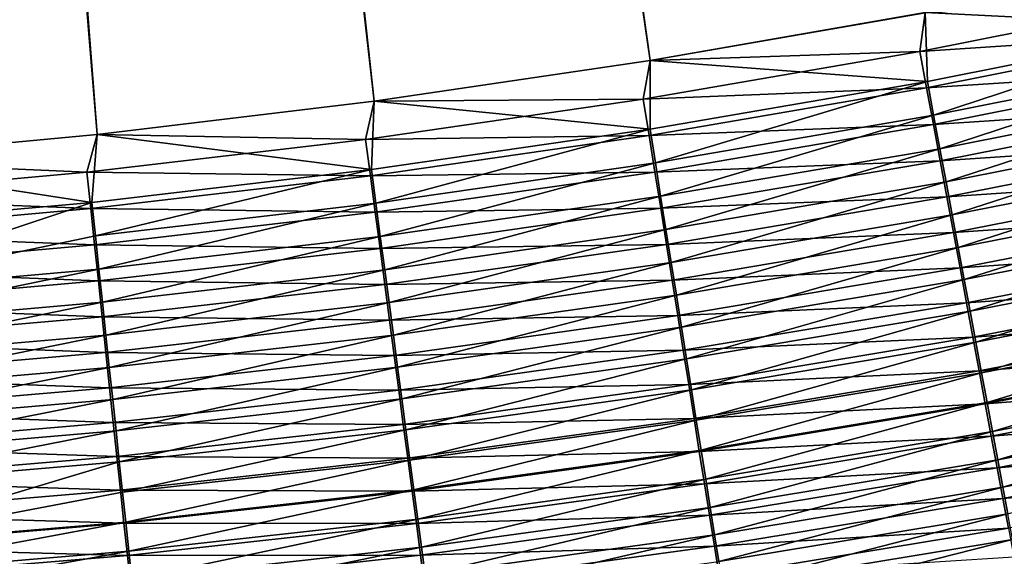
# Model space of a CAD drawing. Header units: metres. Extents: x 0 to 1400, y -1400 to 0.
# Tile 98 of 256: x 715 to 758, y -1167 to -1143. Entities that reach past the tile are written whole.
import ezdxf

# ---------------------------------------------------------------- set-up
doc = ezdxf.new("R2010")
doc.units = ezdxf.units.M

msp = doc.modelspace()

# ---------------------------------------------------------------- linework, layer by layer
at = {"layer": 'None'}
for points in [[(706.064941, -1149.53833, -500.477753), (718.218567, -1148.400024, -500.477753), (685.872009, -756.582703, -500.477753)], [(685.872009, -756.582703, -500.477753), (718.218567, -1148.400024, -500.477753), (730.337341, -1146.939453, -500.477753)], [(730.337341, -1146.939453, -500.477753), (742.413513, -1145.159546, -500.477753), (685.872009, -756.582703, -500.477753)], [(742.413513, -1145.159546, -500.477753), (754.439209, -1143.063354, -500.477753), (685.872009, -756.582703, -500.477753)], [(754.444397, -1143.070679, -503.477753), (742.417847, -1145.165405, -503.477753), (687.993347, -758.703979, -503.477753)], [(687.993347, -758.703979, -503.477753), (742.417847, -1145.165405, -503.477753), (730.340149, -1146.943359, -503.477753)], [(730.340149, -1146.943359, -503.477753), (718.219666, -1148.401978, -503.477753), (687.993347, -758.703979, -503.477753)], [(718.219666, -1148.401978, -503.477753), (706.064758, -1149.538818, -503.477753), (687.993347, -758.703979, -503.477753)], [(766.406616, -1140.654053, -500.477753), (754.439209, -1143.063354, -500.477753), (766.61615, -1143.67395, -500.347687)], [(754.2099, -1144.759644, -503.442657), (766.248596, -1142.351318, -503.442261), (766.588867, -1143.953613, -503.33551)], [(754.444397, -1143.070679, -503.477753), (766.248596, -1142.351318, -503.442261), (754.2099, -1144.759644, -503.442657)], [(754.439209, -1143.063354, -500.477753), (742.413513, -1145.159546, -500.477753), (754.539978, -1146.084106, -500.34903)], [(742.417847, -1145.165405, -503.477753), (754.444397, -1143.070679, -503.477753), (754.2099, -1144.759644, -503.442657)], [(766.61615, -1143.67395, -500.347687), (754.439209, -1143.063354, -500.477753), (754.539978, -1146.084106, -500.34903)], [(754.539978, -1146.084106, -500.34903), (754.813416, -1147.556519, -500.187653), (766.61615, -1143.67395, -500.347687)], [(754.813416, -1147.556519, -500.187653), (766.929199, -1145.146606, -500.18457), (766.61615, -1143.67395, -500.347687)], [(754.50708, -1146.361328, -503.337006), (754.2099, -1144.759644, -503.442657), (766.588867, -1143.953613, -503.33551)], [(766.588867, -1143.953613, -503.33551), (766.928406, -1145.552124, -503.157959), (754.50708, -1146.361328, -503.337006)], [(742.413513, -1145.159546, -500.477753), (730.337341, -1146.939453, -500.477753), (742.40332, -1148.174194, -500.350433)], [(730.340149, -1146.943359, -503.477753), (742.417847, -1145.165405, -503.477753), (742.110962, -1146.848755, -503.443054)], [(742.110962, -1146.848755, -503.443054), (754.2099, -1144.759644, -503.442657), (754.50708, -1146.361328, -503.337006)], [(742.417847, -1145.165405, -503.477753), (754.2099, -1144.759644, -503.442657), (742.110962, -1146.848755, -503.443054)], [(754.539978, -1146.084106, -500.34903), (742.413513, -1145.159546, -500.477753), (742.40332, -1148.174194, -500.350433)], [(766.929199, -1145.146606, -500.18457), (754.813416, -1147.556519, -500.187653), (755.085632, -1149.022339, -499.962219)], [(767.240845, -1146.612793, -499.956757), (766.929199, -1145.146606, -500.18457), (755.085632, -1149.022339, -499.962219)], [(766.928406, -1145.552124, -503.157959), (754.803589, -1147.959595, -503.161377), (754.50708, -1146.361328, -503.337006)], [(754.803589, -1147.959595, -503.161377), (766.928406, -1145.552124, -503.157959), (767.266418, -1147.143677, -502.910187)], [(742.36499, -1148.448853, -503.338562), (742.110962, -1146.848755, -503.443054), (754.50708, -1146.361328, -503.337006)], [(754.50708, -1146.361328, -503.337006), (754.803589, -1147.959595, -503.161377), (742.36499, -1148.448853, -503.338562)], [(742.40332, -1148.174194, -500.350433), (742.637146, -1149.64502, -500.190796), (754.539978, -1146.084106, -500.34903)], [(742.637146, -1149.64502, -500.190796), (754.813416, -1147.556519, -500.187653), (754.539978, -1146.084106, -500.34903)], [(729.959595, -1148.61438, -503.443451), (742.110962, -1146.848755, -503.443054), (742.36499, -1148.448853, -503.338562)], [(730.340149, -1146.943359, -503.477753), (742.110962, -1146.848755, -503.443054), (729.959595, -1148.61438, -503.443451)], [(755.085632, -1149.022339, -499.962219), (755.356079, -1150.478516, -499.673187), (767.240845, -1146.612793, -499.956757)], [(755.356079, -1150.478516, -499.673187), (767.550476, -1148.069092, -499.664642), (767.240845, -1146.612793, -499.956757)], [(730.337341, -1146.939453, -500.477753), (718.218567, -1148.400024, -500.477753), (730.21405, -1149.939697, -500.351807)], [(718.219666, -1148.401978, -503.477753), (730.340149, -1146.943359, -503.477753), (729.959595, -1148.61438, -503.443451)], [(742.40332, -1148.174194, -500.350433), (730.337341, -1146.939453, -500.477753), (730.21405, -1149.939697, -500.351807)], [(755.098755, -1149.550781, -502.916199), (754.803589, -1147.959595, -503.161377), (767.266418, -1147.143677, -502.910187)], [(755.098755, -1149.550781, -502.916199), (767.266418, -1147.143677, -502.910187), (767.602112, -1148.724487, -502.592682)], [(754.813416, -1147.556519, -500.187653), (742.637146, -1149.64502, -500.190796), (742.869995, -1151.109375, -499.967773)], [(755.085632, -1149.022339, -499.962219), (754.813416, -1147.556519, -500.187653), (742.869995, -1151.109375, -499.967773)], [(730.21405, -1149.939697, -500.351807), (730.408325, -1151.407837, -500.193939), (742.40332, -1148.174194, -500.350433)], [(730.408325, -1151.407837, -500.193939), (742.637146, -1149.64502, -500.190796), (742.40332, -1148.174194, -500.350433)], [(754.803589, -1147.959595, -503.161377), (742.61853, -1150.04541, -503.164795), (742.36499, -1148.448853, -503.338562)], [(742.61853, -1150.04541, -503.164795), (754.803589, -1147.959595, -503.161377), (755.098755, -1149.550781, -502.916199)], [(755.624084, -1151.921753, -499.321045), (767.550476, -1148.069092, -499.664642), (755.356079, -1150.478516, -499.673187)], [(755.624084, -1151.921753, -499.321045), (767.8573, -1149.512451, -499.308777), (767.550476, -1148.069092, -499.664642)], [(706.064758, -1149.538818, -503.477753), (718.219666, -1148.401978, -503.477753), (717.763733, -1150.05188, -503.443848)], [(718.218567, -1148.400024, -500.477753), (706.064941, -1149.53833, -500.477753), (717.97998, -1151.376221, -500.35321)], [(718.219666, -1148.401978, -503.477753), (729.959595, -1148.61438, -503.443451), (717.763733, -1150.05188, -503.443848)], [(717.763733, -1150.05188, -503.443848), (729.959595, -1148.61438, -503.443451), (730.170593, -1150.211426, -503.340118)], [(730.21405, -1149.939697, -500.351807), (718.218567, -1148.400024, -500.477753), (717.97998, -1151.376221, -500.35321)], [(730.170593, -1150.211426, -503.340118), (729.959595, -1148.61438, -503.443451), (742.36499, -1148.448853, -503.338562)], [(742.36499, -1148.448853, -503.338562), (742.61853, -1150.04541, -503.164795), (730.170593, -1150.211426, -503.340118)], [(742.869995, -1151.109375, -499.967773), (743.101257, -1152.564209, -499.681824), (755.085632, -1149.022339, -499.962219)], [(743.101257, -1152.564209, -499.681824), (755.356079, -1150.478516, -499.673187), (755.085632, -1149.022339, -499.962219)], [(755.391968, -1151.131348, -502.60202), (755.098755, -1149.550781, -502.916199), (767.602112, -1148.724487, -502.592682)], [(755.391968, -1151.131348, -502.60202), (767.602112, -1148.724487, -502.592682), (767.934814, -1150.291138, -502.205963)], [(706.064758, -1149.538818, -503.477753), (717.763733, -1150.05188, -503.443848), (705.531616, -1151.157715, -503.444244)], [(717.97998, -1151.376221, -500.35321), (706.064941, -1149.53833, -500.477753), (705.709412, -1152.480225, -500.354614)], [(742.637146, -1149.64502, -500.190796), (730.408325, -1151.407837, -500.193939), (730.601807, -1152.869507, -499.973358)], [(742.869995, -1151.109375, -499.967773), (742.637146, -1149.64502, -500.190796), (730.601807, -1152.869507, -499.973358)], [(742.870911, -1151.634888, -502.922272), (742.61853, -1150.04541, -503.164795), (755.098755, -1149.550781, -502.916199)], [(742.870911, -1151.634888, -502.922272), (755.098755, -1149.550781, -502.916199), (755.391968, -1151.131348, -502.60202)], [(755.88916, -1153.348877, -498.906219), (767.8573, -1149.512451, -499.308777), (755.624084, -1151.921753, -499.321045)], [(755.88916, -1153.348877, -498.906219), (768.160645, -1150.939453, -498.889618), (767.8573, -1149.512451, -499.308777)], [(705.531616, -1151.157715, -503.444244), (717.763733, -1150.05188, -503.443848), (717.931824, -1151.644653, -503.341705)], [(717.931824, -1151.644653, -503.341705), (717.763733, -1150.05188, -503.443848), (730.170593, -1150.211426, -503.340118)], [(730.170593, -1150.211426, -503.340118), (730.381165, -1151.805054, -503.168304), (717.931824, -1151.644653, -503.341705)], [(717.97998, -1151.376221, -500.35321), (718.134827, -1152.840454, -500.197083), (730.21405, -1149.939697, -500.351807)], [(718.134827, -1152.840454, -500.197083), (730.408325, -1151.407837, -500.193939), (730.21405, -1149.939697, -500.351807)], [(742.61853, -1150.04541, -503.164795), (730.381165, -1151.805054, -503.168304), (730.170593, -1150.211426, -503.340118)], [(730.381165, -1151.805054, -503.168304), (742.61853, -1150.04541, -503.164795), (742.870911, -1151.634888, -502.922272)], [(755.682617, -1152.697998, -502.21936), (755.391968, -1151.131348, -502.60202), (767.934814, -1150.291138, -502.205963)], [(755.682617, -1152.697998, -502.21936), (767.934814, -1150.291138, -502.205963), (768.263794, -1151.840088, -501.750549)], [(743.330566, -1154.006226, -499.333435), (755.356079, -1150.478516, -499.673187), (743.101257, -1152.564209, -499.681824)], [(743.330566, -1154.006226, -499.333435), (755.624084, -1151.921753, -499.321045), (755.356079, -1150.478516, -499.673187)], [(705.65686, -1152.745117, -503.343292), (705.531616, -1151.157715, -503.444244), (717.931824, -1151.644653, -503.341705)], [(730.601807, -1152.869507, -499.973358), (730.794006, -1154.321899, -499.690552), (742.869995, -1151.109375, -499.967773)], [(730.794006, -1154.321899, -499.690552), (743.101257, -1152.564209, -499.681824), (742.869995, -1151.109375, -499.967773)], [(743.121643, -1153.213989, -502.611481), (742.870911, -1151.634888, -502.922272), (755.391968, -1151.131348, -502.60202)], [(743.121643, -1153.213989, -502.611481), (755.391968, -1151.131348, -502.60202), (755.682617, -1152.697998, -502.21936)], [(756.150574, -1154.756714, -498.42923), (768.160645, -1150.939453, -498.889618), (755.88916, -1153.348877, -498.906219)], [(756.150574, -1154.756714, -498.42923), (768.459839, -1152.346924, -498.407623), (768.160645, -1150.939453, -498.889618)], [(705.709412, -1152.480225, -500.354614), (705.939941, -1155.3927, -499.984619), (717.97998, -1151.376221, -500.35321)], [(705.939941, -1155.3927, -499.984619), (718.134827, -1152.840454, -500.197083), (717.97998, -1151.376221, -500.35321)], [(730.408325, -1151.407837, -500.193939), (718.134827, -1152.840454, -500.197083), (718.289001, -1154.298462, -499.978973)], [(730.408325, -1151.407837, -500.193939), (718.289001, -1154.298462, -499.978973), (730.601807, -1152.869507, -499.973358)], [(717.931824, -1151.644653, -503.341705), (718.099548, -1153.234131, -503.171814), (705.65686, -1152.745117, -503.343292)], [(730.381165, -1151.805054, -503.168304), (718.099548, -1153.234131, -503.171814), (717.931824, -1151.644653, -503.341705)], [(718.099548, -1153.234131, -503.171814), (730.381165, -1151.805054, -503.168304), (730.59082, -1153.391724, -502.928436)], [(730.59082, -1153.391724, -502.928436), (730.381165, -1151.805054, -503.168304), (742.870911, -1151.634888, -502.922272)], [(730.59082, -1153.391724, -502.928436), (742.870911, -1151.634888, -502.922272), (743.121643, -1153.213989, -502.611481)], [(743.557251, -1155.432373, -498.923035), (755.624084, -1151.921753, -499.321045), (743.330566, -1154.006226, -499.333435)], [(743.557251, -1155.432373, -498.923035), (755.88916, -1153.348877, -498.906219), (755.624084, -1151.921753, -499.321045)], [(755.969971, -1154.24707, -501.768677), (755.682617, -1152.697998, -502.21936), (768.263794, -1151.840088, -501.750549)], [(755.969971, -1154.24707, -501.768677), (768.263794, -1151.840088, -501.750549), (768.588257, -1153.367798, -501.22699)], [(756.407898, -1156.142212, -497.890686), (768.459839, -1152.346924, -498.407623), (756.150574, -1154.756714, -498.42923)], [(756.407898, -1156.142212, -497.890686), (768.754211, -1153.731812, -497.863434), (768.459839, -1152.346924, -498.407623)], [(718.099548, -1153.234131, -503.171814), (705.78186, -1154.329224, -503.175354), (705.65686, -1152.745117, -503.343292)], [(718.134827, -1152.840454, -500.197083), (705.939941, -1155.3927, -499.984619), (718.289001, -1154.298462, -499.978973)], [(718.289001, -1154.298462, -499.978973), (718.4422, -1155.747192, -499.69931), (730.601807, -1152.869507, -499.973358)], [(718.4422, -1155.747192, -499.69931), (730.794006, -1154.321899, -499.690552), (730.601807, -1152.869507, -499.973358)], [(730.984558, -1155.761597, -499.345947), (743.101257, -1152.564209, -499.681824), (730.794006, -1154.321899, -499.690552)], [(730.984558, -1155.761597, -499.345947), (743.330566, -1154.006226, -499.333435), (743.101257, -1152.564209, -499.681824)], [(743.370178, -1154.779297, -502.23291), (743.121643, -1153.213989, -502.611481), (755.682617, -1152.697998, -502.21936)], [(743.370178, -1154.779297, -502.23291), (755.682617, -1152.697998, -502.21936), (755.969971, -1154.24707, -501.768677)], [(705.78186, -1154.329224, -503.175354), (718.099548, -1153.234131, -503.171814), (718.266541, -1154.816772, -502.934662)], [(718.266541, -1154.816772, -502.934662), (718.099548, -1153.234131, -503.171814), (730.59082, -1153.391724, -502.928436)], [(730.799133, -1154.96814, -502.621033), (730.59082, -1153.391724, -502.928436), (743.121643, -1153.213989, -502.611481)], [(730.799133, -1154.96814, -502.621033), (743.121643, -1153.213989, -502.611481), (743.370178, -1154.779297, -502.23291)], [(743.781006, -1156.839355, -498.45108), (755.88916, -1153.348877, -498.906219), (743.557251, -1155.432373, -498.923035)], [(743.781006, -1156.839355, -498.45108), (756.150574, -1154.756714, -498.42923), (755.88916, -1153.348877, -498.906219)], [(718.266541, -1154.816772, -502.934662), (730.59082, -1153.391724, -502.928436), (730.799133, -1154.96814, -502.621033)], [(756.253479, -1155.775146, -501.250549), (755.969971, -1154.24707, -501.768677), (768.588257, -1153.367798, -501.22699)], [(768.588257, -1153.367798, -501.22699), (768.907471, -1154.870972, -500.635956), (756.253479, -1155.775146, -501.250549)], [(756.660583, -1157.502808, -497.291809), (768.754211, -1153.731812, -497.863434), (756.407898, -1156.142212, -497.890686)], [(756.660583, -1157.502808, -497.291809), (769.043213, -1155.091675, -497.258362), (768.754211, -1153.731812, -497.863434)], [(731.173035, -1157.185547, -498.939972), (743.330566, -1154.006226, -499.333435), (730.984558, -1155.761597, -499.345947)], [(731.173035, -1157.185547, -498.939972), (743.557251, -1155.432373, -498.923035), (743.330566, -1154.006226, -499.333435)], [(705.906311, -1155.906494, -502.940887), (705.78186, -1154.329224, -503.175354), (718.266541, -1154.816772, -502.934662)], [(705.939941, -1155.3927, -499.984619), (706.054199, -1156.836548, -499.708069), (718.289001, -1154.298462, -499.978973)], [(706.054199, -1156.836548, -499.708069), (718.4422, -1155.747192, -499.69931), (718.289001, -1154.298462, -499.978973)], [(718.594055, -1157.18335, -499.35849), (730.794006, -1154.321899, -499.690552), (718.4422, -1155.747192, -499.69931)], [(718.594055, -1157.18335, -499.35849), (730.984558, -1155.761597, -499.345947), (730.794006, -1154.321899, -499.690552)], [(743.615967, -1156.327271, -501.787048), (743.370178, -1154.779297, -502.23291), (755.969971, -1154.24707, -501.768677)], [(743.615967, -1156.327271, -501.787048), (755.969971, -1154.24707, -501.768677), (756.253479, -1155.775146, -501.250549)], [(705.906311, -1155.906494, -502.940887), (718.266541, -1154.816772, -502.934662), (718.432434, -1156.389282, -502.630676)], [(718.432434, -1156.389282, -502.630676), (718.266541, -1154.816772, -502.934662), (730.799133, -1154.96814, -502.621033)], [(718.432434, -1156.389282, -502.630676), (730.799133, -1154.96814, -502.621033), (731.005615, -1156.530884, -502.246613)], [(731.005615, -1156.530884, -502.246613), (730.799133, -1154.96814, -502.621033), (743.370178, -1154.779297, -502.23291)], [(731.005615, -1156.530884, -502.246613), (743.370178, -1154.779297, -502.23291), (743.615967, -1156.327271, -501.787048)], [(743.781006, -1156.839355, -498.45108), (744.00116, -1158.224365, -497.918213), (756.150574, -1154.756714, -498.42923)], [(744.00116, -1158.224365, -497.918213), (756.407898, -1156.142212, -497.890686), (756.150574, -1154.756714, -498.42923)], [(768.907471, -1154.870972, -500.635956), (756.53241, -1157.278931, -500.665619), (756.253479, -1155.775146, -501.250549)], [(756.53241, -1157.278931, -500.665619), (768.907471, -1154.870972, -500.635956), (769.220886, -1156.346924, -499.978851)], [(731.359009, -1158.590698, -498.473145), (743.557251, -1155.432373, -498.923035), (731.173035, -1157.185547, -498.939972)], [(731.359009, -1158.590698, -498.473145), (743.781006, -1156.839355, -498.45108), (743.557251, -1155.432373, -498.923035)], [(756.908203, -1158.836426, -496.634064), (769.043213, -1155.091675, -497.258362), (756.660583, -1157.502808, -497.291809)], [(769.043213, -1155.091675, -497.258362), (756.908203, -1158.836426, -496.634064), (769.326416, -1156.424194, -496.593842)], [(706.029968, -1157.473877, -502.640381), (705.906311, -1155.906494, -502.940887), (718.432434, -1156.389282, -502.630676)], [(706.16748, -1158.268311, -499.371124), (718.4422, -1155.747192, -499.69931), (706.054199, -1156.836548, -499.708069)], [(706.16748, -1158.268311, -499.371124), (718.594055, -1157.18335, -499.35849), (718.4422, -1155.747192, -499.69931)], [(718.744324, -1158.604126, -498.957031), (730.984558, -1155.761597, -499.345947), (718.594055, -1157.18335, -499.35849)], [(718.744324, -1158.604126, -498.957031), (731.173035, -1157.185547, -498.939972), (730.984558, -1155.761597, -499.345947)], [(743.858459, -1157.854492, -501.274414), (743.615967, -1156.327271, -501.787048), (756.253479, -1155.775146, -501.250549)], [(756.253479, -1155.775146, -501.250549), (756.53241, -1157.278931, -500.665619), (743.858459, -1157.854492, -501.274414)], [(731.2099, -1158.076538, -501.805603), (731.005615, -1156.530884, -502.246613), (743.615967, -1156.327271, -501.787048)], [(731.2099, -1158.076538, -501.805603), (743.615967, -1156.327271, -501.787048), (743.858459, -1157.854492, -501.274414)], [(744.217468, -1159.584717, -497.325653), (756.407898, -1156.142212, -497.890686), (744.00116, -1158.224365, -497.918213)], [(744.217468, -1159.584717, -497.325653), (756.660583, -1157.502808, -497.291809), (756.407898, -1156.142212, -497.890686)], [(756.806396, -1158.755737, -500.015259), (756.53241, -1157.278931, -500.665619), (769.220886, -1156.346924, -499.978851)], [(769.220886, -1156.346924, -499.978851), (769.527954, -1157.793213, -499.257233), (756.806396, -1158.755737, -500.015259)], [(706.029968, -1157.473877, -502.640381), (718.432434, -1156.389282, -502.630676), (718.596985, -1157.948242, -502.260406)], [(718.596985, -1157.948242, -502.260406), (718.432434, -1156.389282, -502.630676), (731.005615, -1156.530884, -502.246613)], [(718.596985, -1157.948242, -502.260406), (731.005615, -1156.530884, -502.246613), (731.2099, -1158.076538, -501.805603)], [(769.326416, -1156.424194, -496.593842), (756.908203, -1158.836426, -496.634064), (757.150391, -1160.140747, -495.918854)], [(769.326416, -1156.424194, -496.593842), (757.150391, -1160.140747, -495.918854), (769.603333, -1157.726929, -495.871307)], [(706.279602, -1159.684692, -498.974152), (718.594055, -1157.18335, -499.35849), (706.16748, -1158.268311, -499.371124)], [(706.279602, -1159.684692, -498.974152), (718.744324, -1158.604126, -498.957031), (718.594055, -1157.18335, -499.35849)], [(718.892578, -1160.006348, -498.495331), (731.173035, -1157.185547, -498.939972), (718.744324, -1158.604126, -498.957031)], [(718.892578, -1160.006348, -498.495331), (731.359009, -1158.590698, -498.473145), (731.173035, -1157.185547, -498.939972)], [(731.542053, -1159.973999, -497.946014), (743.781006, -1156.839355, -498.45108), (731.359009, -1158.590698, -498.473145)], [(743.781006, -1156.839355, -498.45108), (731.542053, -1159.973999, -497.946014), (744.00116, -1158.224365, -497.918213)], [(706.152527, -1159.027954, -502.274261), (706.029968, -1157.473877, -502.640381), (718.596985, -1157.948242, -502.260406)], [(756.53241, -1157.278931, -500.665619), (744.097168, -1159.357788, -500.695648), (743.858459, -1157.854492, -501.274414)], [(744.097168, -1159.357788, -500.695648), (756.53241, -1157.278931, -500.665619), (756.806396, -1158.755737, -500.015259)], [(744.429443, -1160.918457, -496.674744), (756.660583, -1157.502808, -497.291809), (744.217468, -1159.584717, -497.325653)], [(744.429443, -1160.918457, -496.674744), (756.908203, -1158.836426, -496.634064), (756.660583, -1157.502808, -497.291809)], [(706.152527, -1159.027954, -502.274261), (718.596985, -1157.948242, -502.260406), (718.759705, -1159.490356, -501.82428)], [(718.759705, -1159.490356, -501.82428), (718.596985, -1157.948242, -502.260406), (731.2099, -1158.076538, -501.805603)], [(718.759705, -1159.490356, -501.82428), (731.2099, -1158.076538, -501.805603), (731.411377, -1159.601685, -501.298492)], [(731.411377, -1159.601685, -501.298492), (731.2099, -1158.076538, -501.805603), (743.858459, -1157.854492, -501.274414)], [(743.858459, -1157.854492, -501.274414), (744.097168, -1159.357788, -500.695648), (731.411377, -1159.601685, -501.298492)], [(769.527954, -1157.793213, -499.257233), (757.07489, -1160.203247, -499.301025), (756.806396, -1158.755737, -500.015259)], [(757.07489, -1160.203247, -499.301025), (769.527954, -1157.793213, -499.257233), (769.828186, -1159.207275, -498.472687)], [(769.603333, -1157.726929, -495.871307), (757.150391, -1160.140747, -495.918854), (757.386658, -1161.41333, -495.147583)], [(769.603333, -1157.726929, -495.871307), (757.386658, -1161.41333, -495.147583), (769.873413, -1158.997803, -495.092224)], [(731.542053, -1159.973999, -497.946014), (731.721924, -1161.33313, -497.359772), (744.00116, -1158.224365, -497.918213)], [(731.721924, -1161.33313, -497.359772), (744.217468, -1159.584717, -497.325653), (744.00116, -1158.224365, -497.918213)], [(706.390259, -1161.082886, -498.517578), (718.744324, -1158.604126, -498.957031), (706.279602, -1159.684692, -498.974152)], [(706.390259, -1161.082886, -498.517578), (718.892578, -1160.006348, -498.495331), (718.744324, -1158.604126, -498.957031)], [(719.038635, -1161.386963, -497.973969), (731.359009, -1158.590698, -498.473145), (718.892578, -1160.006348, -498.495331)], [(719.038635, -1161.386963, -497.973969), (731.542053, -1159.973999, -497.946014), (731.359009, -1158.590698, -498.473145)], [(744.331604, -1160.834351, -500.052124), (744.097168, -1159.357788, -500.695648), (756.806396, -1158.755737, -500.015259)], [(756.806396, -1158.755737, -500.015259), (757.07489, -1160.203247, -499.301025), (744.331604, -1160.834351, -500.052124)], [(744.636902, -1162.223022, -495.966949), (756.908203, -1158.836426, -496.634064), (744.429443, -1160.918457, -496.674744)], [(756.908203, -1158.836426, -496.634064), (744.636902, -1162.223022, -495.966949), (757.150391, -1160.140747, -495.918854)], [(706.273865, -1160.56543, -501.843048), (706.152527, -1159.027954, -502.274261), (718.759705, -1159.490356, -501.82428)], [(744.097168, -1159.357788, -500.695648), (731.609802, -1161.103149, -500.725983), (731.411377, -1159.601685, -501.298492)], [(731.609802, -1161.103149, -500.725983), (744.097168, -1159.357788, -500.695648), (744.331604, -1160.834351, -500.052124)], [(757.337463, -1161.618774, -498.524414), (757.07489, -1160.203247, -499.301025), (769.828186, -1159.207275, -498.472687)], [(769.828186, -1159.207275, -498.472687), (770.121094, -1160.586548, -497.626801), (757.337463, -1161.618774, -498.524414)], [(769.873413, -1158.997803, -495.092224), (757.386658, -1161.41333, -495.147583), (757.616699, -1162.6521, -494.321716)], [(769.873413, -1158.997803, -495.092224), (757.616699, -1162.6521, -494.321716), (770.136169, -1160.234497, -494.258026)], [(706.273865, -1160.56543, -501.843048), (718.759705, -1159.490356, -501.82428), (718.920288, -1161.012329, -501.322754)], [(718.920288, -1161.012329, -501.322754), (718.759705, -1159.490356, -501.82428), (731.411377, -1159.601685, -501.298492)], [(731.411377, -1159.601685, -501.298492), (731.609802, -1161.103149, -500.725983), (718.920288, -1161.012329, -501.322754)], [(731.898315, -1162.665771, -496.71582), (744.217468, -1159.584717, -497.325653), (731.721924, -1161.33313, -497.359772)], [(731.898315, -1162.665771, -496.71582), (744.429443, -1160.918457, -496.674744), (744.217468, -1159.584717, -497.325653)], [(706.499268, -1162.459717, -498.002014), (718.892578, -1160.006348, -498.495331), (706.390259, -1161.082886, -498.517578)], [(706.499268, -1162.459717, -498.002014), (719.038635, -1161.386963, -497.973969), (718.892578, -1160.006348, -498.495331)], [(719.182068, -1162.743652, -497.394104), (731.542053, -1159.973999, -497.946014), (719.038635, -1161.386963, -497.973969)], [(731.542053, -1159.973999, -497.946014), (719.182068, -1162.743652, -497.394104), (731.721924, -1161.33313, -497.359772)], [(757.07489, -1160.203247, -499.301025), (744.561462, -1162.28186, -499.345337), (744.331604, -1160.834351, -500.052124)], [(744.561462, -1162.28186, -499.345337), (757.07489, -1160.203247, -499.301025), (757.337463, -1161.618774, -498.524414)], [(757.150391, -1160.140747, -495.918854), (744.636902, -1162.223022, -495.966949), (744.839294, -1163.49646, -495.203613)], [(757.150391, -1160.140747, -495.918854), (744.839294, -1163.49646, -495.203613), (757.386658, -1161.41333, -495.147583)], [(770.136169, -1160.234497, -494.258026), (757.616699, -1162.6521, -494.321716), (757.839966, -1163.854614, -493.442627)], [(770.136169, -1160.234497, -494.258026), (757.839966, -1163.854614, -493.442627), (770.391174, -1161.43457, -493.370209)], [(706.393555, -1162.083008, -501.347137), (706.273865, -1160.56543, -501.843048), (718.920288, -1161.012329, -501.322754)], [(770.121094, -1160.586548, -497.626801), (757.593628, -1163, -497.687012), (757.337463, -1161.618774, -498.524414)], [(770.121094, -1160.586548, -497.626801), (770.406006, -1161.928711, -496.72113), (757.593628, -1163, -497.687012)], [(718.920288, -1161.012329, -501.322754), (719.07843, -1162.510864, -500.756531), (706.393555, -1162.083008, -501.347137)], [(731.609802, -1161.103149, -500.725983), (719.07843, -1162.510864, -500.756531), (718.920288, -1161.012329, -501.322754)], [(719.07843, -1162.510864, -500.756531), (731.609802, -1161.103149, -500.725983), (731.804688, -1162.578369, -500.089355)], [(731.804688, -1162.578369, -500.089355), (731.609802, -1161.103149, -500.725983), (744.331604, -1160.834351, -500.052124)], [(744.331604, -1160.834351, -500.052124), (744.561462, -1162.28186, -499.345337), (731.804688, -1162.578369, -500.089355)], [(732.070923, -1163.969849, -496.015472), (744.429443, -1160.918457, -496.674744), (731.898315, -1162.665771, -496.71582)], [(732.070923, -1163.969849, -496.015472), (744.636902, -1162.223022, -495.966949), (744.429443, -1160.918457, -496.674744)], [(706.606323, -1163.81311, -497.428558), (719.038635, -1161.386963, -497.973969), (706.499268, -1162.459717, -498.002014)], [(706.606323, -1163.81311, -497.428558), (719.182068, -1162.743652, -497.394104), (719.038635, -1161.386963, -497.973969)], [(719.182068, -1162.743652, -497.394104), (719.322815, -1164.074341, -496.757141), (731.721924, -1161.33313, -497.359772)], [(719.322815, -1164.074341, -496.757141), (731.898315, -1162.665771, -496.71582), (731.721924, -1161.33313, -497.359772)], [(757.386658, -1161.41333, -495.147583), (744.839294, -1163.49646, -495.203613), (745.036377, -1164.736328, -494.386139)], [(757.386658, -1161.41333, -495.147583), (745.036377, -1164.736328, -494.386139), (757.616699, -1162.6521, -494.321716)], [(770.391174, -1161.43457, -493.370209), (757.839966, -1163.854614, -493.442627), (758.05603, -1165.018677, -492.511749)], [(744.786255, -1163.697876, -498.576782), (744.561462, -1162.28186, -499.345337), (757.337463, -1161.618774, -498.524414)], [(757.337463, -1161.618774, -498.524414), (757.593628, -1163, -497.687012), (744.786255, -1163.697876, -498.576782)], [(770.406006, -1161.928711, -496.72113), (757.843018, -1164.344482, -496.790344), (757.593628, -1163, -497.687012)], [(770.682556, -1163.231201, -495.757263), (757.843018, -1164.344482, -496.790344), (770.406006, -1161.928711, -496.72113)], [(719.07843, -1162.510864, -500.756531), (706.511475, -1163.577515, -500.787201), (706.393555, -1162.083008, -501.347137)], [(744.561462, -1162.28186, -499.345337), (731.99585, -1164.02478, -499.390076), (731.804688, -1162.578369, -500.089355)], [(731.99585, -1164.02478, -499.390076), (744.561462, -1162.28186, -499.345337), (744.786255, -1163.697876, -498.576782)], [(732.23938, -1165.24292, -495.260132), (744.636902, -1162.223022, -495.966949), (732.070923, -1163.969849, -496.015472)], [(744.636902, -1162.223022, -495.966949), (732.23938, -1165.24292, -495.260132), (744.839294, -1163.49646, -495.203613)], [(706.511475, -1163.577515, -500.787201), (719.07843, -1162.510864, -500.756531), (719.233765, -1163.983398, -500.126831)], [(706.81427, -1166.44043, -496.113342), (719.182068, -1162.743652, -497.394104), (706.606323, -1163.81311, -497.428558)], [(719.322815, -1164.074341, -496.757141), (719.182068, -1162.743652, -497.394104), (706.81427, -1166.44043, -496.113342)], [(719.233765, -1163.983398, -500.126831), (719.07843, -1162.510864, -500.756531), (731.804688, -1162.578369, -500.089355)], [(731.804688, -1162.578369, -500.089355), (731.99585, -1164.02478, -499.390076), (719.233765, -1163.983398, -500.126831)], [(719.46051, -1165.376709, -496.064331), (731.898315, -1162.665771, -496.71582), (719.322815, -1164.074341, -496.757141)], [(719.46051, -1165.376709, -496.064331), (732.070923, -1163.969849, -496.015472), (731.898315, -1162.665771, -496.71582)], [(757.616699, -1162.6521, -494.321716), (745.036377, -1164.736328, -494.386139), (745.227783, -1165.94043, -493.5159)], [(757.616699, -1162.6521, -494.321716), (745.227783, -1165.94043, -493.5159), (757.839966, -1163.854614, -493.442627)], [(757.593628, -1163, -497.687012), (745.005676, -1165.079956, -497.747986), (744.786255, -1163.697876, -498.576782)], [(757.593628, -1163, -497.687012), (757.843018, -1164.344482, -496.790344), (745.005676, -1165.079956, -497.747986)], [(770.682556, -1163.231201, -495.757263), (758.085022, -1165.649658, -495.835968), (757.843018, -1164.344482, -496.790344)], [(706.627319, -1165.046509, -500.164459), (706.511475, -1163.577515, -500.787201), (719.233765, -1163.983398, -500.126831)], [(744.839294, -1163.49646, -495.203613), (732.23938, -1165.24292, -495.260132), (732.403503, -1166.483032, -494.451141)], [(744.839294, -1163.49646, -495.203613), (732.403503, -1166.483032, -494.451141), (745.036377, -1164.736328, -494.386139)], [(719.233765, -1163.983398, -500.126831), (719.386169, -1165.427734, -499.43512), (706.627319, -1165.046509, -500.164459)], [(706.81427, -1166.44043, -496.113342), (719.46051, -1165.376709, -496.064331), (719.322815, -1164.074341, -496.757141)], [(731.99585, -1164.02478, -499.390076), (719.386169, -1165.427734, -499.43512), (719.233765, -1163.983398, -500.126831)], [(719.386169, -1165.427734, -499.43512), (731.99585, -1164.02478, -499.390076), (732.182861, -1165.440063, -498.629639)], [(719.595032, -1166.648682, -495.317047), (732.070923, -1163.969849, -496.015472), (719.46051, -1165.376709, -496.064331)], [(719.595032, -1166.648682, -495.317047), (732.23938, -1165.24292, -495.260132), (732.070923, -1163.969849, -496.015472)], [(732.182861, -1165.440063, -498.629639), (731.99585, -1164.02478, -499.390076), (744.786255, -1163.697876, -498.576782)], [(744.786255, -1163.697876, -498.576782), (745.005676, -1165.079956, -497.747986), (732.182861, -1165.440063, -498.629639)], [(757.839966, -1163.854614, -493.442627), (745.227783, -1165.94043, -493.5159), (745.413147, -1167.106445, -492.59433)], [(757.839966, -1163.854614, -493.442627), (745.413147, -1167.106445, -492.59433), (758.05603, -1165.018677, -492.511749)], [(757.843018, -1164.344482, -496.790344), (745.21936, -1166.425537, -496.860443), (745.005676, -1165.079956, -497.747986)], [(758.085022, -1165.649658, -495.835968), (745.21936, -1166.425537, -496.860443), (757.843018, -1164.344482, -496.790344)], [(745.036377, -1164.736328, -494.386139), (732.403503, -1166.483032, -494.451141), (732.562927, -1167.687622, -493.589874)], [(745.036377, -1164.736328, -494.386139), (732.562927, -1167.687622, -493.589874), (745.227783, -1165.94043, -493.5159)], [(719.386169, -1165.427734, -499.43512), (706.741028, -1166.487427, -499.480377), (706.627319, -1165.046509, -500.164459)], [(706.914734, -1167.710205, -495.374115), (719.46051, -1165.376709, -496.064331), (706.81427, -1166.44043, -496.113342)], [(706.914734, -1167.710205, -495.374115), (719.595032, -1166.648682, -495.317047), (719.46051, -1165.376709, -496.064331)], [(719.726074, -1167.887817, -494.516602), (732.23938, -1165.24292, -495.260132), (719.595032, -1166.648682, -495.317047)], [(732.23938, -1165.24292, -495.260132), (719.726074, -1167.887817, -494.516602), (732.403503, -1166.483032, -494.451141)], [(745.005676, -1165.079956, -497.747986), (732.365417, -1166.821899, -497.809509), (732.182861, -1165.440063, -498.629639)], [(745.005676, -1165.079956, -497.747986), (745.21936, -1166.425537, -496.860443), (732.365417, -1166.821899, -497.809509)], [(758.05603, -1165.018677, -492.511749), (745.413147, -1167.106445, -492.59433), (745.592102, -1168.2323, -491.622864)], [(758.05603, -1165.018677, -492.511749), (745.592102, -1168.2323, -491.622864), (758.264587, -1166.142212, -491.530609)], [(706.741028, -1166.487427, -499.480377), (719.386169, -1165.427734, -499.43512), (719.535339, -1166.841309, -498.682861)], [(719.535339, -1166.841309, -498.682861), (719.386169, -1165.427734, -499.43512), (732.182861, -1165.440063, -498.629639)], [(732.182861, -1165.440063, -498.629639), (732.365417, -1166.821899, -497.809509), (719.535339, -1166.841309, -498.682861)], [(758.085022, -1165.649658, -495.835968), (745.426819, -1167.732422, -495.91568), (745.21936, -1166.425537, -496.860443)], [(758.319336, -1166.913086, -494.825409), (745.426819, -1167.732422, -495.91568), (758.085022, -1165.649658, -495.835968)], [(745.227783, -1165.94043, -493.5159), (732.562927, -1167.687622, -493.589874), (732.717407, -1168.854736, -492.677673)], [(745.227783, -1165.94043, -493.5159), (732.717407, -1168.854736, -492.677673), (745.413147, -1167.106445, -492.59433)], [(758.264587, -1166.142212, -491.530609), (745.592102, -1168.2323, -491.622864), (745.764404, -1169.316162, -490.603394)], [(758.264587, -1166.142212, -491.530609), (745.764404, -1169.316162, -490.603394), (758.465271, -1167.223145, -490.501099)], [(706.852295, -1167.898193, -498.736328), (706.741028, -1166.487427, -499.480377), (719.535339, -1166.841309, -498.682861)], [(707.012695, -1168.947632, -494.582275), (719.595032, -1166.648682, -495.317047), (706.914734, -1167.710205, -495.374115)], [(707.012695, -1168.947632, -494.582275), (719.726074, -1167.887817, -494.516602), (719.595032, -1166.648682, -495.317047)], [(732.403503, -1166.483032, -494.451141), (719.726074, -1167.887817, -494.516602), (719.853455, -1169.092163, -493.664337)], [(732.403503, -1166.483032, -494.451141), (719.853455, -1169.092163, -493.664337), (732.562927, -1167.687622, -493.589874)], [(745.21936, -1166.425537, -496.860443), (732.543274, -1168.167725, -496.931183), (732.365417, -1166.821899, -497.809509)], [(745.426819, -1167.732422, -495.91568), (732.543274, -1168.167725, -496.931183), (745.21936, -1166.425537, -496.860443)], [(719.535339, -1166.841309, -498.682861), (719.68103, -1168.221802, -497.87149), (706.852295, -1167.898193, -498.736328)], [(732.365417, -1166.821899, -497.809509), (719.68103, -1168.221802, -497.87149), (719.535339, -1166.841309, -498.682861)], [(732.365417, -1166.821899, -497.809509), (732.543274, -1168.167725, -496.931183), (719.68103, -1168.221802, -497.87149)]]:
    msp.add_3dface(points, dxfattribs=at)

doc.saveas('drawing.dxf')
